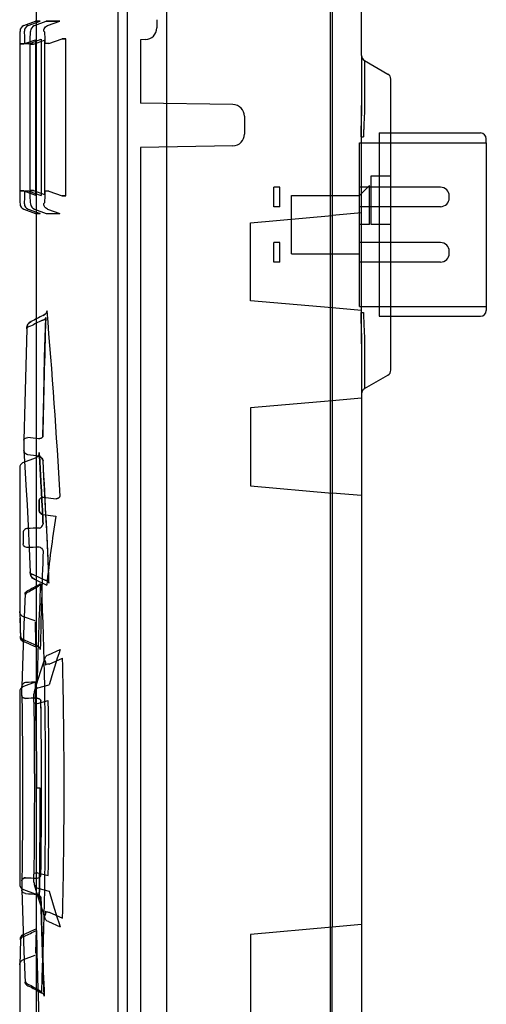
# Paper-space layout 'SUBMITTAL_E3H_2_1' of a CAD drawing. Header units: millimetres. Extents: x 0 to 841, y 0 to 594.
# Tile 23 of 45: x 302.05 to 306.23, y 481.89 to 490.73. Entities that reach past the tile are written whole.
import ezdxf

# ---------------------------------------------------------------- set-up
doc = ezdxf.new("R2010")
doc.units = ezdxf.units.MM
doc.header["$LTSCALE"] = 46.255
doc.layers.get('0').update_dxf_attribs({"linetype": 'CONTINUOUS'})
doc.layers.add('ROUNDS', color=7, linetype='CONTINUOUS')

psp = doc.layouts.new('SUBMITTAL_E3H_2_1')

# ---------------------------------------------------------------- linework, layer by layer
at = {"color": 3, "linetype": 'CONTINUOUS'}
psp.add_line((303.0147, 290.3426), (303.0147, 510.7113), dxfattribs=at)
at = {"color": 7, "linetype": 'CONTINUOUS'}
for p, q in [((302.9272, 507.4738), (302.9272, 403.7863)), ((303.3647, 499.7563), (303.3647, 479.3738)), ((304.8522, 497.361), (304.8522, 482.5831)), ((303.2763, 490.7281), (303.2763, 490.6545)), ((302.0831, 490.6752), (302.1886, 490.7137)), ((302.1219, 490.6751), (302.2296, 490.7137)), ((302.1783, 490.6751), (302.2821, 490.7137)), ((302.2296, 490.7137), (302.1886, 490.7137)), ((302.1886, 490.7137), (302.2296, 490.7137)), ((302.4059, 490.7137), (302.2821, 490.7137)), ((302.2821, 490.7137), (302.4059, 490.7137)), ((302.2955, 490.6749), (302.4059, 490.7137)), ((302.082, 490.5103), (302.1869, 490.5487)), ((302.1268, 490.5125), (302.2391, 490.5527)), ((302.1869, 490.5487), (302.1869, 489.1539)), ((302.2391, 490.5527), (302.2391, 489.1499)), ((302.3065, 490.5144), (302.4267, 490.5567)), ((302.461, 490.5567), (302.4267, 490.5567)), ((302.4267, 490.5567), (302.461, 490.5567)), ((302.461, 489.1459), (302.461, 490.5567)), ((303.1749, 490.5496), (303.1302, 490.548)), ((303.1302, 490.548), (303.1302, 489.9804)), ((302.082, 490.5103), (302.0474, 490.5103)), ((302.0474, 490.5103), (302.082, 490.5103)), ((302.1268, 490.5125), (302.0923, 490.5125)), ((302.1711, 490.508), (302.1366, 490.508)), ((302.1366, 490.508), (302.1711, 490.508)), ((302.1711, 490.508), (302.2691, 490.5445)), ((302.2691, 490.5445), (302.2691, 489.1581)), ((302.3065, 490.5144), (302.2722, 490.5144)), ((305.1147, 490.4066), (305.1147, 489.9581)), ((305.1409, 490.3612), (305.1409, 489.9406)), ((303.9606, 489.966), (303.1302, 489.9804)), ((304.0638, 489.861), (304.0638, 489.7017)), ((305.1082, 489.6763), (305.1325, 489.6763)), ((305.2722, 489.7113), (305.2722, 488.0663)), ((303.9606, 489.5967), (303.1302, 489.5822)), ((303.1302, 489.5822), (303.1302, 480.3554)), ((306.2347, 489.6238), (306.2347, 488.1538)), ((305.2022, 488.8888), (305.2022, 489.3263)), ((305.3772, 488.8888), (305.3772, 489.3263)), ((304.3272, 489.0498), (304.3272, 489.2248)), ((304.3797, 489.0498), (304.3797, 489.2248)), ((305.0972, 489.0498), (305.0972, 489.2248)), ((305.1847, 488.8888), (305.1847, 489.2388)), ((302.082, 489.1923), (302.0474, 489.1923)), ((302.0474, 489.1923), (302.082, 489.1923)), ((302.082, 489.1923), (302.1869, 489.1539)), ((302.1268, 489.1902), (302.0923, 489.1902)), ((302.1268, 489.1902), (302.2391, 489.1499)), ((302.1711, 489.1946), (302.1366, 489.1946)), ((302.1366, 489.1946), (302.1711, 489.1946)), ((302.1711, 489.1946), (302.2691, 489.1581)), ((302.3065, 489.1882), (302.2722, 489.1882)), ((302.3065, 489.1882), (302.4267, 489.1459)), ((302.4267, 489.1459), (302.461, 489.146)), ((302.461, 489.1459), (302.4267, 489.1459)), ((304.4847, 488.6263), (304.4847, 489.1513)), ((305.9022, 489.1286), (305.9022, 489.1461)), ((302.0831, 489.0274), (302.1886, 488.9889)), ((302.1219, 489.0275), (302.2296, 488.9889)), ((302.1783, 489.0275), (302.2821, 488.9889)), ((302.1886, 488.9889), (302.2296, 488.9889)), ((302.2296, 488.9889), (302.1886, 488.9889)), ((302.2821, 488.9889), (302.4059, 488.9889)), ((302.2955, 489.0277), (302.4059, 488.9889)), ((304.1172, 488.9063), (304.8522, 488.9706)), ((304.1172, 488.2063), (304.1172, 488.9063)), ((305.0972, 488.5528), (305.0972, 488.8888)), ((305.1847, 488.8888), (305.0972, 488.8888)), ((305.3772, 488.8888), (305.2022, 488.8888)), ((304.3272, 488.5528), (304.3272, 488.7278)), ((304.3797, 488.5528), (304.3797, 488.7278)), ((305.9022, 488.6316), (305.9022, 488.6491)), ((304.8522, 488.142), (304.1172, 488.2063)), ((305.1082, 488.1013), (305.1325, 488.1013)), ((305.1147, 487.8195), (305.1147, 487.371)), ((305.1409, 487.837), (305.1409, 487.4165)), ((304.8522, 487.3081), (304.1172, 487.2438)), ((304.1172, 487.2438), (304.1172, 486.5438)), ((304.1172, 486.5438), (304.8522, 486.4795)), ((302.2554, 486.4432), (302.3739, 486.4278)), ((302.2534, 486.286), (302.3689, 486.2719)), ((302.1738, 485.7453), (302.2741, 485.6967)), ((302.1794, 485.7072), (302.2879, 485.6536)), ((302.0527, 485.1849), (302.0531, 485.1764)), ((302.0531, 485.1764), (302.0534, 485.1753)), ((302.0534, 485.1753), (302.0538, 485.1813)), ((302.0538, 485.1813), (302.0541, 485.1942)), ((302.0541, 485.1942), (302.0539, 485.1806)), ((302.3034, 485.0289), (302.4103, 485.0756)), ((302.3112, 484.9453), (302.4302, 484.9982)), ((302.2096, 484.7302), (302.3108, 484.7574)), ((302.2062, 484.5921), (302.3026, 484.6169)), ((302.2309, 483.8313), (302.1963, 483.8313)), ((302.2062, 483.0706), (302.3026, 483.0457)), ((302.2096, 482.9324), (302.3108, 482.9052)), ((302.3112, 482.7173), (302.4302, 482.6644)), ((302.3034, 482.6337), (302.4103, 482.587)), ((302.1924, 482.5673), (302.1866, 482.3488)), ((304.8522, 482.5831), (304.1172, 482.5188)), ((304.1172, 482.5188), (304.1172, 481.8188)), ((302.0527, 482.4777), (302.0531, 482.4862)), ((302.0531, 482.4862), (302.0534, 482.4874)), ((302.0534, 482.4874), (302.0538, 482.4813)), ((302.0538, 482.4813), (302.0541, 482.4684)), ((302.0541, 482.4684), (302.0539, 482.482))]:
    psp.add_line(p, q, dxfattribs=at)
at = {"color": 6, "linetype": 'CONTINUOUS'}
for p, q in [((302.1944, 500.4645), (302.1944, 477.6107)), ((305.1147, 490.4066), (305.1147, 497.408)), ((302.0474, 490.5103), (302.0474, 489.1923)), ((302.1366, 490.508), (302.1366, 489.1946)), ((305.1409, 490.3612), (305.3509, 490.2399)), ((305.3772, 489.3263), (305.3772, 490.1944)), ((305.1147, 487.8195), (305.1147, 489.9581)), ((305.2722, 489.7113), (306.1822, 489.7113)), ((305.0972, 489.2248), (305.0972, 489.6238)), ((305.0972, 489.6238), (306.2347, 489.6238)), ((306.2347, 489.6238), (306.2347, 489.6588)), ((305.2022, 489.3263), (305.3772, 489.3263)), ((304.3797, 489.2248), (304.3272, 489.2248)), ((305.0972, 489.1513), (305.1847, 489.2388)), ((305.8234, 489.2248), (305.0972, 489.2248)), ((304.4847, 489.1513), (305.0972, 489.1513)), ((304.3797, 489.0498), (304.3272, 489.0498)), ((305.0972, 488.8888), (305.0972, 489.0498)), ((305.8234, 489.0498), (305.0972, 489.0498)), ((305.1147, 488.9936), (304.8522, 488.9706)), ((305.3772, 487.5832), (305.3772, 488.8888)), ((304.3797, 488.7278), (304.3272, 488.7278)), ((305.8234, 488.7278), (305.0972, 488.7278)), ((304.4847, 488.6263), (305.0972, 488.6263)), ((304.3797, 488.5528), (304.3272, 488.5528)), ((305.0972, 488.1538), (305.0972, 488.5528)), ((305.8234, 488.5528), (305.0972, 488.5528)), ((305.1147, 488.119), (304.8522, 488.142)), ((305.0972, 488.1538), (306.2347, 488.1538)), ((306.2347, 488.1538), (306.2347, 488.1188)), ((302.2697, 487.6988), (302.2793, 488.053)), ((305.2722, 488.0663), (306.1822, 488.0663)), ((302.1091, 487.9543), (302.0997, 487.6212)), ((302.261, 487.3444), (302.2697, 487.6988)), ((302.0997, 487.6212), (302.091, 487.288)), ((305.1409, 487.4165), (305.3509, 487.5377)), ((305.1147, 487.371), (305.1147, 481.7315)), ((302.091, 487.288), (302.0831, 486.9547)), ((302.2531, 486.9899), (302.261, 487.3444)), ((305.1147, 487.3311), (304.8522, 487.3081)), ((302.0841, 486.8612), (302.093, 486.7137)), ((302.2207, 486.8431), (302.2197, 486.8329)), ((302.0719, 486.7513), (302.0647, 486.7463)), ((302.0802, 486.7552), (302.0719, 486.7513)), ((302.1861, 486.7937), (302.0802, 486.7552)), ((302.1961, 486.7986), (302.1861, 486.7937)), ((302.2047, 486.8053), (302.1961, 486.7986)), ((302.2116, 486.8136), (302.2047, 486.8053)), ((302.2167, 486.823), (302.2116, 486.8136)), ((302.2197, 486.8329), (302.2167, 486.823)), ((302.2636, 486.6236), (302.255, 486.7703)), ((302.0461, 486.7125), (302.0457, 486.7058)), ((302.0457, 486.7058), (302.0457, 485.4193)), ((302.0475, 486.7196), (302.0461, 486.7125)), ((302.05, 486.7268), (302.0475, 486.7196)), ((302.0537, 486.7337), (302.05, 486.7268)), ((302.0586, 486.7403), (302.0537, 486.7337)), ((302.0647, 486.7463), (302.0586, 486.7403)), ((302.093, 486.7137), (302.1022, 486.5513)), ((302.2726, 486.4615), (302.2636, 486.6239)), ((302.2726, 486.4611), (302.2636, 486.6236)), ((302.1022, 486.5513), (302.1117, 486.3748)), ((302.2818, 486.2841), (302.2726, 486.4615)), ((302.2818, 486.2836), (302.2726, 486.4611)), ((305.1147, 486.4565), (304.8522, 486.4795)), ((302.1117, 486.3748), (302.1212, 486.1851)), ((302.291, 486.0926), (302.2818, 486.2841)), ((302.291, 486.0922), (302.2818, 486.2836)), ((302.1212, 486.1851), (302.1304, 485.9832)), ((302.3, 485.8882), (302.291, 486.0926)), ((302.3, 485.888), (302.291, 486.0922)), ((302.1304, 485.9832), (302.1393, 485.7701)), ((302.3086, 485.6718), (302.3, 485.8882)), ((302.3086, 485.672), (302.3, 485.888)), ((302.0946, 485.5745), (302.0831, 485.2979)), ((302.0457, 485.4176), (302.049, 485.3118)), ((302.0476, 485.4053), (302.0457, 485.4176)), ((302.0523, 485.3937), (302.0476, 485.4053)), ((302.0476, 485.3576), (302.0527, 485.1835)), ((302.0596, 485.3836), (302.0523, 485.3937)), ((302.0691, 485.3756), (302.0596, 485.3836)), ((302.0802, 485.3699), (302.0691, 485.3756)), ((302.1861, 485.3314), (302.0802, 485.3699)), ((302.0507, 485.2535), (302.0527, 485.1834)), ((302.0831, 485.2979), (302.0731, 485.0213)), ((302.0731, 485.0213), (302.0646, 484.7446)), ((302.2719, 484.9985), (302.2374, 484.8977)), ((302.2374, 484.8977), (302.2057, 484.7969)), ((302.0506, 484.7154), (302.0483, 484.7096)), ((302.0536, 484.721), (302.0506, 484.7154)), ((302.0574, 484.7263), (302.0536, 484.721)), ((302.062, 484.7313), (302.0574, 484.7263)), ((302.0674, 484.7358), (302.062, 484.7313)), ((302.0735, 484.7396), (302.0674, 484.7358)), ((302.0802, 484.7426), (302.0735, 484.7396)), ((302.1861, 484.7811), (302.0802, 484.7426)), ((302.2057, 484.7969), (302.1769, 484.696)), ((302.0459, 484.6982), (302.0457, 484.6933)), ((302.0457, 484.6933), (302.0457, 482.9694)), ((302.0468, 484.7038), (302.0459, 484.6982)), ((302.0483, 484.7096), (302.0468, 484.7038)), ((302.0643, 484.6612), (302.0665, 484.5216)), ((302.0643, 484.6608), (302.0665, 484.5221)), ((302.1716, 484.6022), (302.175, 484.3475)), ((302.2378, 484.4829), (302.2359, 484.6132)), ((302.0665, 484.5221), (302.0683, 484.3753)), ((302.2395, 484.3458), (302.2378, 484.483)), ((302.2395, 484.3455), (302.2378, 484.4829)), ((302.0683, 484.3762), (302.0698, 484.2246)), ((302.0683, 484.3753), (302.0698, 484.2237)), ((302.175, 484.3475), (302.177, 484.0901)), ((302.2408, 484.2032), (302.2395, 484.3458)), ((302.2408, 484.2029), (302.2395, 484.3455)), ((302.0698, 484.2246), (302.0708, 484.0691)), ((302.0698, 484.2237), (302.0708, 484.0682)), ((302.2416, 484.0567), (302.2408, 484.2032)), ((302.2416, 484.0562), (302.2408, 484.2029)), ((302.0708, 484.0691), (302.0713, 483.9111)), ((302.0708, 484.0682), (302.0713, 483.9103)), ((302.177, 484.0901), (302.1777, 483.8313)), ((302.2421, 483.9077), (302.2416, 484.0567)), ((302.2421, 483.9072), (302.2416, 484.0562)), ((302.0713, 483.9111), (302.0713, 483.7523)), ((302.0713, 483.9103), (302.0713, 483.7516)), ((302.2421, 483.758), (302.2421, 483.9077)), ((302.2421, 483.7573), (302.2421, 483.9072)), ((302.0713, 483.7523), (302.0708, 483.5936)), ((302.1777, 483.8313), (302.177, 483.5725)), ((302.2307, 483.7169), (302.2309, 483.8313)), ((302.2307, 483.7169), (302.2309, 483.8313)), ((302.2417, 483.609), (302.2421, 483.758)), ((302.2417, 483.6081), (302.2421, 483.7573)), ((302.2303, 483.6051), (302.2307, 483.7169)), ((302.2304, 483.6055), (302.2307, 483.7169)), ((302.0708, 483.5944), (302.0698, 483.4389)), ((302.0708, 483.5936), (302.0698, 483.438)), ((302.177, 483.5725), (302.175, 483.3151)), ((302.2297, 483.498), (302.2304, 483.6055)), ((302.2297, 483.497), (302.2303, 483.6051)), ((302.2408, 483.4623), (302.2417, 483.609)), ((302.2408, 483.4612), (302.2417, 483.6081)), ((302.2289, 483.3936), (302.2297, 483.498)), ((302.0698, 483.4389), (302.0683, 483.2873)), ((302.0698, 483.438), (302.0683, 483.2865)), ((302.2279, 483.2958), (302.2289, 483.3936)), ((302.228, 483.2981), (302.2289, 483.3952)), ((302.2395, 483.3191), (302.2408, 483.4623)), ((302.2395, 483.3181), (302.2408, 483.4612)), ((302.175, 483.3151), (302.1716, 483.0603)), ((302.2378, 483.1803), (302.2395, 483.3181)), ((302.2379, 483.1809), (302.2395, 483.3191)), ((302.0683, 483.2873), (302.0665, 483.141)), ((302.0683, 483.2865), (302.0665, 483.1406)), ((302.2269, 483.2048), (302.228, 483.2981)), ((302.0665, 483.141), (302.0643, 483.0014)), ((302.0665, 483.1406), (302.0643, 483.0019)), ((302.2257, 483.1216), (302.2269, 483.2074)), ((302.2359, 483.0493), (302.2379, 483.1809)), ((302.2359, 483.0493), (302.2378, 483.1803)), ((302.2226, 482.9291), (302.2246, 483.0492)), ((302.2235, 482.9828), (302.2258, 483.1241)), ((302.0457, 482.9694), (302.0457, 482.9671)), ((302.0457, 482.9671), (302.0459, 482.9646)), ((302.0459, 482.9646), (302.0462, 482.962)), ((302.0462, 482.962), (302.0466, 482.9593)), ((302.0466, 482.9593), (302.0473, 482.9566)), ((302.0473, 482.9566), (302.0481, 482.9537)), ((302.0481, 482.9537), (302.0491, 482.9508)), ((302.0491, 482.9508), (302.0503, 482.9479)), ((302.0503, 482.9479), (302.0517, 482.9449)), ((302.1769, 482.9666), (302.2057, 482.8658)), ((302.0517, 482.9449), (302.0534, 482.9419)), ((302.0534, 482.9419), (302.0554, 482.939)), ((302.0554, 482.939), (302.0576, 482.9361)), ((302.0576, 482.9361), (302.06, 482.9333)), ((302.06, 482.9333), (302.0628, 482.9306)), ((302.0628, 482.9306), (302.0657, 482.9281)), ((302.0646, 482.918), (302.0731, 482.6413)), ((302.0657, 482.9281), (302.069, 482.9257)), ((302.069, 482.9257), (302.0725, 482.9236)), ((302.0725, 482.9236), (302.0762, 482.9217)), ((302.0762, 482.9217), (302.0802, 482.92)), ((302.0802, 482.92), (302.1861, 482.8815)), ((302.1861, 482.8815), (302.1957, 482.8768)), ((302.1957, 482.8768), (302.2042, 482.8703)), ((302.2042, 482.8703), (302.2112, 482.8622)), ((302.2057, 482.8658), (302.2374, 482.7649)), ((302.2112, 482.8622), (302.2164, 482.8529)), ((302.2207, 482.8312), (302.2226, 482.93)), ((302.2164, 482.8529), (302.2196, 482.8427)), ((302.2196, 482.8427), (302.2207, 482.8321)), ((302.2448, 482.5518), (302.2365, 482.8451)), ((302.2374, 482.7649), (302.2719, 482.6641)), ((302.0731, 482.6413), (302.0831, 482.3647)), ((305.1147, 482.6061), (304.8522, 482.5831)), ((302.2549, 482.2586), (302.2448, 482.5518)), ((304.8522, 481.7545), (304.8522, 482.5831)), ((302.0527, 482.4792), (302.049, 482.3509)), ((302.0527, 482.4792), (302.049, 482.351)), ((302.049, 482.351), (302.0457, 482.245)), ((302.0802, 482.2927), (302.1861, 482.3312)), ((302.0831, 482.3647), (302.0946, 482.0881)), ((302.0457, 482.245), (302.0476, 482.2574)), ((302.0457, 482.2434), (302.0457, 480.9568)), ((302.0476, 482.2574), (302.0523, 482.2689)), ((302.0523, 482.2689), (302.0596, 482.279)), ((302.0596, 482.279), (302.0691, 482.2871)), ((302.0691, 482.2871), (302.0802, 482.2927)), ((302.2668, 481.9655), (302.2549, 482.2586))]:
    psp.add_line(p, q, dxfattribs=at)
at = {"color": 7, "linetype": 'CONTINUOUS'}
for centre, radius, start, end in [((302.101, 490.6259), 0.0525, 110.00301, 180.0013), ((302.1399, 490.6258), 0.0525, 110.04382, 180.01885), ((302.1963, 490.6258), 0.0525, 110.11441, 180.03294), ((303.1713, 490.6545), 0.105, 272, 360), ((305.1672, 490.4066), 0.0525, 180, 240), ((303.9588, 489.861), 0.105, 0, 89), ((303.9588, 489.7017), 0.105, 271, 360), ((302.101, 489.0768), 0.0525, 179.9987, 249.99699), ((302.1399, 489.0768), 0.0525, 179.98116, 249.95618), ((302.1963, 489.0768), 0.0525, 179.96704, 249.88561), ((325.9943, 441.8738), 51.9419, 117.1942, 117.32834), ((325.9785, 441.9046), 51.9072, 117.19419, 117.32842), ((252.8796, 483.7925), 49.6001, 3.07461, 5.00041), ((326.9143, 439.5929), 54.3571, 116.99047, 117.11021), ((326.8972, 439.6265), 54.3194, 116.99047, 117.11029), ((449.0718, 483.91), 146.8511, 178.382742, 178.797802), ((305.1672, 487.371), 0.0525, 120, 180), ((297.9816, 452.9535), 34.2754, 82.89931, 83.06918), ((297.9838, 452.9712), 34.2576, 82.89926, 83.06923), ((297.7916, 452.8481), 34.2488, 82.56983, 82.74199), ((297.7947, 452.8724), 34.2243, 82.56975, 82.74204), ((253.1374, 483.8239), 49.2058, 2.14986, 3.42927), ((253.0235, 483.8181), 49.3199, 2.15187, 3.42798), ((318.8587, 483.7978), 16.6744, 171.46707, 173.61006), ((318.8408, 483.8004), 16.6563, 171.46654, 173.61186), ((302.7725, 461.4245), 24.7463, 91.27631, 91.53209), ((302.7724, 461.4283), 24.7425, 91.27629, 91.53211), ((303.0025, 462.0658), 23.9412, 91.8685, 92.13383), ((303.0024, 462.0698), 23.9372, 91.86848, 92.13386), ((351.2739, 484.0887), 49.0532, 177.8141, 178.84772), ((318.7235, 455.5619), 34.3235, 118.71566, 118.91218), ((318.7221, 455.5645), 34.3206, 118.71566, 118.9122), ((317.4093, 458.5935), 31.0241, 119.26435, 119.49728), ((317.4061, 458.5991), 31.0175, 119.26434, 119.49729), ((350.9098, 483.5468), 48.7236, 177.50939, 178.54538), ((350.897, 483.5472), 48.7108, 177.5092, 178.54547), ((254.9004, 483.8313), 47.3784, 357.79034, 2.20963), ((287.1707, 452.7525), 35.6757, 65.09186, 65.28188), ((287.1711, 452.7534), 35.6748, 65.09186, 65.28188), ((284.2682, 445.525), 43.4406, 65.63096, 65.78309), ((284.2702, 445.5294), 43.4357, 65.63093, 65.78309), ((306.1885, 483.7199), 4.0141, 160.2608, 165.02056), ((254.6234, 483.8315), 47.821, 358.60156, 1.3981), ((303.5272, 458.7626), 26.0548, 92.91555, 93.14198), ((303.527, 458.7661), 26.0513, 92.91552, 93.14198), ((302.9756, 461.2953), 23.3567, 91.89963, 92.15124), ((302.9756, 461.2955), 23.3565, 91.89966, 92.15133), ((253.1978, 483.8313), 49.0443, 359.08734, 0.91251), ((251.9466, 483.8313), 50.362, 359.10614, 0.89378), ((302.9754, 506.3617), 23.3512, 267.84875, 268.10045), ((302.9751, 506.3519), 23.3413, 267.84862, 268.10054), ((303.5273, 508.9022), 26.057, 266.85803, 267.08446), ((303.527, 508.8966), 26.0514, 266.85802, 267.08448), ((306.1884, 483.9427), 4.014, 194.97928, 199.73926), ((351.265, 484.0886), 49.0443, 181.45435, 182.48374), ((351.2649, 484.0886), 49.0442, 181.45435, 182.48374), ((284.2566, 522.1634), 43.4689, 294.21693, 294.36902), ((284.2713, 522.1308), 43.4331, 294.21691, 294.36907), ((287.1702, 514.9112), 35.677, 294.71812, 294.90814), ((287.1707, 514.9101), 35.6757, 294.71812, 294.90814), ((350.6568, 483.5263), 48.4705, 181.1509, 182.19676), ((350.6535, 483.5263), 48.4672, 181.15091, 182.19685), ((317.4098, 509.07), 31.025, 240.50273, 240.73564), ((317.4031, 509.0582), 31.0114, 240.5027, 240.73567), ((318.7248, 512.1032), 34.3264, 241.08783, 241.28434), ((318.722, 512.098), 34.3205, 241.0878, 241.28434)]:
    psp.add_arc(centre, radius, start, end, dxfattribs=at)
at = {"color": 6, "linetype": 'CONTINUOUS'}
for centre, radius, start, end in [((305.3247, 490.1944), 0.0525, 0, 60), ((306.1822, 489.6588), 0.0525, 0, 90), ((305.8234, 489.1461), 0.0788, 0, 90), ((305.8234, 489.1286), 0.0788, 270, 360), ((305.8234, 488.6491), 0.0788, 0, 90), ((305.8234, 488.6316), 0.0788, 270, 360), ((306.1822, 488.1188), 0.0525, 270, 360), ((305.3247, 487.5832), 0.0525, 300, 360)]:
    psp.add_arc(centre, radius, start, end, dxfattribs=at)
at = {"color": 7, "linetype": 'CONTINUOUS'}
for points, knots in [([(302.2612, 490.6256), (302.2612, 490.6327), (302.2641, 490.647), (302.2765, 490.6648), (302.2889, 490.6725), (302.2955, 490.6749)], [0, 0, 0, 0, 0.333806, 0.667192, 1, 1, 1, 1]), ([(302.0486, 490.6259), (302.0482, 490.6187), (302.0477, 490.6032), (302.0476, 490.577), (302.0475, 490.5457), (302.0474, 490.5227), (302.0474, 490.5103)], [0, 0, 0, 0, 0.187059, 0.402612, 0.679737, 1, 1, 1, 1]), ([(302.0923, 490.5125), (302.0923, 490.5246), (302.0922, 490.5471), (302.0914, 490.5778), (302.0908, 490.6036), (302.0889, 490.6188), (302.0874, 490.6258)], [0, 0, 0, 0, 0.319407, 0.59536, 0.810572, 1, 1, 1, 1]), ([(302.1438, 490.6258), (302.1416, 490.6185), (302.1389, 490.6029), (302.1379, 490.576), (302.1368, 490.5441), (302.1367, 490.5206), (302.1367, 490.508)], [0, 0, 0, 0, 0.188916, 0.404277, 0.681142, 1, 1, 1, 1]), ([(302.2612, 490.6256), (302.2686, 490.6256), (302.2667, 490.6007), (302.2711, 490.5796), (302.2717, 490.5479), (302.2722, 490.5263), (302.2722, 490.5144)], [0, 0, 0, 0, 0.196393, 0.410487, 0.683484, 1, 1, 1, 1]), ([(305.1147, 489.9581), (305.1147, 489.9411), (305.1142, 489.9071), (305.1126, 489.8568), (305.1108, 489.8081), (305.1093, 489.7618), (305.1084, 489.7182), (305.1082, 489.69), (305.1082, 489.6763)], [0, 0, 0, 0, 0.181073, 0.362009, 0.535889, 0.699686, 0.854058, 1, 1, 1, 1]), ([(305.1409, 489.9406), (305.1409, 489.9246), (305.1403, 489.8927), (305.1382, 489.8455), (305.1359, 489.7999), (305.134, 489.7566), (305.1328, 489.7157), (305.1325, 489.6892), (305.1325, 489.6763)], [0, 0, 0, 0, 0.181002, 0.3619, 0.535786, 0.699606, 0.854, 1, 1, 1, 1]), ([(302.0474, 489.1923), (302.0474, 489.18), (302.0475, 489.157), (302.0476, 489.1256), (302.0477, 489.0995), (302.0482, 489.084), (302.0486, 489.0768)], [0, 0, 0, 0, 0.320173, 0.59735, 0.812906, 1, 1, 1, 1]), ([(302.0874, 489.0768), (302.0889, 489.0839), (302.0908, 489.0991), (302.0914, 489.1248), (302.0922, 489.1555), (302.0923, 489.1781), (302.0923, 489.1902)], [0, 0, 0, 0, 0.189396, 0.404555, 0.680447, 1, 1, 1, 1]), ([(302.1367, 489.1946), (302.1367, 489.182), (302.1368, 489.1586), (302.1379, 489.1266), (302.1389, 489.0998), (302.1416, 489.0841), (302.1438, 489.0769)], [0, 0, 0, 0, 0.318826, 0.595732, 0.811054, 1, 1, 1, 1]), ([(302.2722, 489.1882), (302.2722, 489.1763), (302.2717, 489.1547), (302.2711, 489.123), (302.2667, 489.102), (302.2686, 489.077), (302.2612, 489.077)], [0, 0, 0, 0, 0.316315, 0.589382, 0.803583, 1, 1, 1, 1]), ([(302.2955, 489.0277), (302.2889, 489.0301), (302.2765, 489.0378), (302.2641, 489.0556), (302.2612, 489.0699), (302.2612, 489.077)], [0, 0, 0, 0, 0.332808, 0.666194, 1, 1, 1, 1]), ([(302.2565, 488.0741), (302.2628, 488.0763), (302.2746, 488.0826), (302.2873, 488.0974), (302.2907, 488.1098), (302.2909, 488.1158)], [0, 0, 0, 0, 0.352725, 0.68553, 1, 1, 1, 1]), ([(302.2909, 488.1158), (302.2907, 488.1098), (302.2873, 488.0974), (302.2746, 488.0826), (302.2628, 488.0763), (302.2565, 488.0741)], [0, 0, 0, 0, 0.314526, 0.647292, 1, 1, 1, 1]), ([(305.1082, 488.1013), (305.1082, 488.0876), (305.1084, 488.0594), (305.1093, 488.0158), (305.1108, 487.9696), (305.1126, 487.9209), (305.1142, 487.8706), (305.1147, 487.8365), (305.1147, 487.8195)], [0, 0, 0, 0, 0.14581, 0.300125, 0.463908, 0.637809, 0.81879, 1, 1, 1, 1]), ([(305.1325, 488.1013), (305.1325, 488.0885), (305.1328, 488.062), (305.134, 488.0211), (305.1359, 487.9778), (305.1382, 487.9321), (305.1403, 487.8849), (305.1409, 487.853), (305.1409, 487.837)], [0, 0, 0, 0, 0.145859, 0.300194, 0.464003, 0.637915, 0.81886, 1, 1, 1, 1]), ([(302.1484, 488.0184), (302.142, 488.0163), (302.1302, 488.0102), (302.1175, 487.9955), (302.1141, 487.9832), (302.1139, 487.9773)], [0, 0, 0, 0, 0.353408, 0.686243, 1, 1, 1, 1]), ([(302.1139, 487.9773), (302.1141, 487.9831), (302.1176, 487.9953), (302.1302, 488.01), (302.142, 488.0163), (302.1484, 488.0184)], [0, 0, 0, 0, 0.310605, 0.644932, 1, 1, 1, 1]), ([(302.2792, 488.0545), (302.2795, 488.0507), (302.2757, 488.0417), (302.2623, 488.0336), (302.2511, 488.0305), (302.2447, 488.0295)], [0, 0, 0, 0, 0.247892, 0.577126, 1, 1, 1, 1]), ([(302.2447, 488.0295), (302.2511, 488.0305), (302.2623, 488.0336), (302.2757, 488.0417), (302.2795, 488.0507), (302.2792, 488.0545)], [0, 0, 0, 0, 0.422872, 0.7521, 1, 1, 1, 1]), ([(302.1091, 487.9528), (302.1093, 487.9586), (302.1058, 487.9624), (302.1137, 487.9797), (302.1139, 487.977)], [0, 0, 0, 0, 0.683788, 1, 1, 1, 1]), ([(302.1436, 487.9778), (302.1372, 487.9768), (302.1261, 487.9737), (302.1126, 487.9656), (302.1088, 487.9565), (302.1091, 487.9528)], [0, 0, 0, 0, 0.423102, 0.752241, 1, 1, 1, 1]), ([(302.0832, 486.9535), (302.083, 486.9471), (302.0828, 486.934), (302.0828, 486.9145), (302.0829, 486.8957), (302.0833, 486.879), (302.0837, 486.8688), (302.084, 486.8643)], [0, 0, 0, 0, 0.216197, 0.440593, 0.656269, 0.847388, 1, 1, 1, 1]), ([(302.0832, 486.9535), (302.0829, 486.9573), (302.0868, 486.9663), (302.1002, 486.9744), (302.1113, 486.9774), (302.1177, 486.9785)], [0, 0, 0, 0, 0.248001, 0.577765, 1, 1, 1, 1]), ([(302.2185, 486.9661), (302.2249, 486.9671), (302.236, 486.9702), (302.2494, 486.9783), (302.2533, 486.9873), (302.2531, 486.991)], [0, 0, 0, 0, 0.421938, 0.751826, 1, 1, 1, 1]), ([(302.2531, 486.991), (302.2533, 486.9873), (302.2494, 486.9783), (302.236, 486.9702), (302.2249, 486.9671), (302.2185, 486.9661)], [0, 0, 0, 0, 0.248157, 0.578052, 1, 1, 1, 1]), ([(302.1185, 486.8224), (302.1119, 486.8244), (302.0997, 486.8304), (302.0868, 486.8456), (302.0839, 486.8583), (302.084, 486.8644)], [0, 0, 0, 0, 0.354266, 0.685068, 1, 1, 1, 1]), ([(302.2558, 486.2032), (302.253, 486.262), (302.2472, 486.3777), (302.2386, 486.5377), (302.2298, 486.6906), (302.2256, 486.7632), (302.2193, 486.8649), (302.2256, 486.7634), (302.2298, 486.691), (302.2385, 486.5385), (302.2471, 486.3784), (302.253, 486.2623), (302.2558, 486.2032)], [0, 0, 0, 0, 0.137736, 0.269027, 0.384432, 0.46842, 0.499999, 0.531503, 0.615341, 0.730131, 0.861543, 1, 1, 1, 1]), ([(302.2551, 486.7672), (302.2552, 486.7733), (302.2523, 486.7861), (302.2394, 486.8013), (302.2272, 486.8074), (302.2206, 486.8093)], [0, 0, 0, 0, 0.315561, 0.646408, 1, 1, 1, 1]), ([(302.2206, 486.8093), (302.2272, 486.8074), (302.2394, 486.8013), (302.2523, 486.7861), (302.2552, 486.7733), (302.2551, 486.7673)], [0, 0, 0, 0, 0.354182, 0.685668, 1, 1, 1, 1]), ([(302.2191, 486.3281), (302.2197, 486.3326), (302.2207, 486.3428), (302.2216, 486.3594), (302.2219, 486.3783), (302.2218, 486.398), (302.2213, 486.4112), (302.221, 486.4178)], [0, 0, 0, 0, 0.151259, 0.341905, 0.557137, 0.781777, 1, 1, 1, 1]), ([(302.221, 486.4178), (302.2213, 486.4112), (302.2218, 486.398), (302.2219, 486.3783), (302.2216, 486.3594), (302.2207, 486.3428), (302.2197, 486.3326), (302.2191, 486.3281)], [0, 0, 0, 0, 0.218064, 0.442893, 0.658145, 0.848666, 1, 1, 1, 1]), ([(302.221, 486.4174), (302.2215, 486.4214), (302.2261, 486.4298), (302.2389, 486.4382), (302.2494, 486.4418), (302.2553, 486.4432)], [0, 0, 0, 0, 0.264842, 0.596785, 1, 1, 1, 1]), ([(302.2553, 486.4432), (302.2495, 486.4418), (302.2389, 486.4381), (302.2263, 486.4296), (302.2215, 486.4212), (302.221, 486.4174)], [0, 0, 0, 0, 0.404124, 0.73858, 1, 1, 1, 1]), ([(302.4083, 486.4529), (302.4078, 486.4491), (302.403, 486.441), (302.3904, 486.4328), (302.3798, 486.4292), (302.374, 486.4278)], [0, 0, 0, 0, 0.258661, 0.593091, 1, 1, 1, 1]), ([(302.374, 486.4278), (302.3798, 486.4292), (302.3904, 486.4327), (302.4029, 486.441), (302.4078, 486.4491), (302.4083, 486.4528)], [0, 0, 0, 0, 0.407248, 0.741847, 1, 1, 1, 1]), ([(302.2534, 486.286), (302.2471, 486.2883), (302.2354, 486.2948), (302.2229, 486.3097), (302.2193, 486.3221), (302.2191, 486.3281)], [0, 0, 0, 0, 0.350615, 0.683975, 1, 1, 1, 1]), ([(302.2191, 486.3281), (302.2193, 486.3221), (302.2229, 486.3097), (302.2354, 486.2948), (302.2471, 486.2883), (302.2534, 486.286)], [0, 0, 0, 0, 0.316026, 0.649383, 1, 1, 1, 1]), ([(302.1109, 486.162), (302.1045, 486.16), (302.0928, 486.1543), (302.08, 486.1404), (302.0765, 486.1285), (302.0764, 486.1229)], [0, 0, 0, 0, 0.360898, 0.693014, 1, 1, 1, 1]), ([(302.2213, 486.1647), (302.2276, 486.1666), (302.2393, 486.1723), (302.2521, 486.186), (302.2556, 486.1976), (302.2558, 486.2032)], [0, 0, 0, 0, 0.362489, 0.694506, 1, 1, 1, 1]), ([(302.0763, 486.123), (302.0766, 486.1174), (302.077, 486.1051), (302.0773, 486.0857), (302.0773, 486.0649), (302.0771, 486.0445), (302.0768, 486.0312), (302.0766, 486.0249)], [0, 0, 0, 0, 0.171379, 0.375381, 0.593668, 0.807967, 1, 1, 1, 1]), ([(302.1111, 485.9904), (302.1048, 485.9921), (302.0934, 485.997), (302.0805, 486.0091), (302.0768, 486.0199), (302.0766, 486.0249)], [0, 0, 0, 0, 0.375782, 0.707554, 1, 1, 1, 1]), ([(302.2564, 485.9597), (302.2562, 485.9647), (302.2524, 485.9755), (302.2395, 485.9876), (302.2281, 485.9925), (302.2219, 485.9942)], [0, 0, 0, 0, 0.292516, 0.624364, 1, 1, 1, 1]), ([(302.1394, 485.7724), (302.1396, 485.7671), (302.1362, 485.7629), (302.1446, 485.7466), (302.1449, 485.7494)], [0, 0, 0, 0, 0.655494, 1, 1, 1, 1]), ([(302.1394, 485.7722), (302.139, 485.7682), (302.1425, 485.7586), (302.156, 485.7496), (302.1674, 485.7463), (302.1738, 485.7452)], [0, 0, 0, 0, 0.254867, 0.584209, 1, 1, 1, 1]), ([(302.1738, 485.7452), (302.1674, 485.7463), (302.1561, 485.7496), (302.1425, 485.7585), (302.139, 485.7681), (302.1394, 485.7721)], [0, 0, 0, 0, 0.414934, 0.743093, 1, 1, 1, 1]), ([(302.1449, 485.7494), (302.1452, 485.7434), (302.1486, 485.7309), (302.1612, 485.7158), (302.173, 485.7094), (302.1794, 485.7072)], [0, 0, 0, 0, 0.316191, 0.649203, 1, 1, 1, 1]), ([(302.1794, 485.7072), (302.173, 485.7094), (302.1612, 485.7158), (302.1486, 485.7309), (302.1452, 485.7434), (302.1449, 485.7494)], [0, 0, 0, 0, 0.350797, 0.683809, 1, 1, 1, 1]), ([(302.2741, 485.6967), (302.2805, 485.6956), (302.2919, 485.6924), (302.3054, 485.6835), (302.3089, 485.674), (302.3086, 485.67)], [0, 0, 0, 0, 0.416053, 0.744365, 1, 1, 1, 1]), ([(302.3086, 485.6698), (302.3089, 485.6738), (302.3054, 485.6834), (302.2919, 485.6923), (302.2805, 485.6956), (302.2741, 485.6966)], [0, 0, 0, 0, 0.256437, 0.584871, 1, 1, 1, 1]), ([(302.0946, 485.5721), (302.0944, 485.5773), (302.0975, 485.5886), (302.1108, 485.6012), (302.1226, 485.6059), (302.1291, 485.6074)], [0, 0, 0, 0, 0.293257, 0.622387, 1, 1, 1, 1]), ([(302.0946, 485.5721), (302.0948, 485.5768), (302.0947, 485.5972), (302.0989, 485.5733), (302.0992, 485.5668)], [0, 0, 0, 0, 0.415642, 1, 1, 1, 1]), ([(302.0992, 485.5668), (302.099, 485.572), (302.1007, 485.591), (302.0948, 485.5758), (302.0946, 485.5721)], [0, 0, 0, 0, 0.587886, 1, 1, 1, 1]), ([(302.0992, 485.5669), (302.0994, 485.5712), (302.1036, 485.5806), (302.1165, 485.5906), (302.1275, 485.5947), (302.1337, 485.5961)], [0, 0, 0, 0, 0.272379, 0.60526, 1, 1, 1, 1]), ([(302.1924, 485.0953), (302.1918, 485.121), (302.1906, 485.167), (302.1887, 485.2376), (302.1877, 485.2747), (302.1859, 485.3406), (302.1874, 485.2863), (302.1884, 485.2492), (302.1904, 485.176), (302.1917, 485.1252), (302.1924, 485.0953)], [0, 0, 0, 0, 0.167792, 0.310244, 0.426601, 0.499999, 0.550074, 0.659181, 0.804721, 1, 1, 1, 1]), ([(302.0872, 485.1428), (302.0807, 485.1447), (302.0686, 485.1509), (302.0557, 485.1661), (302.0526, 485.1788), (302.0527, 485.1849)], [0, 0, 0, 0, 0.353092, 0.684439, 1, 1, 1, 1]), ([(302.0527, 485.1849), (302.0526, 485.1788), (302.0557, 485.1661), (302.0686, 485.1509), (302.0807, 485.1447), (302.0872, 485.1428)], [0, 0, 0, 0, 0.315196, 0.646748, 1, 1, 1, 1]), ([(302.0541, 485.1942), (302.0542, 485.1891), (302.0578, 485.1783), (302.0708, 485.1661), (302.0824, 485.1612), (302.0887, 485.1595)], [0, 0, 0, 0, 0.292482, 0.623747, 1, 1, 1, 1]), ([(302.1961, 485.1099), (302.2024, 485.1082), (302.2139, 485.1033), (302.2269, 485.0911), (302.2305, 485.0802), (302.2306, 485.0752)], [0, 0, 0, 0, 0.376141, 0.707451, 1, 1, 1, 1]), ([(302.2306, 485.0752), (302.2305, 485.0802), (302.2269, 485.0911), (302.2139, 485.1033), (302.2024, 485.1082), (302.1961, 485.1099)], [0, 0, 0, 0, 0.29254, 0.623854, 1, 1, 1, 1]), ([(302.2691, 484.9808), (302.2689, 484.9878), (302.2716, 485.0019), (302.2841, 485.0195), (302.2967, 485.0267), (302.3034, 485.0289)], [0, 0, 0, 0, 0.331452, 0.663549, 1, 1, 1, 1]), ([(302.2691, 484.9808), (302.2705, 484.9849), (302.2769, 484.9646), (302.2757, 484.9542), (302.2768, 484.941), (302.2769, 484.9346)], [0, 0, 0, 0, 0.271308, 0.592371, 1, 1, 1, 1]), ([(302.3112, 484.9453), (302.3056, 484.9447), (302.2947, 484.9426), (302.2794, 484.9409), (302.2769, 484.935)], [0, 0, 0, 0, 0.47047, 1, 1, 1, 1]), ([(302.0644, 484.6607), (302.0642, 484.6679), (302.0641, 484.6824), (302.064, 484.7038), (302.0642, 484.7241), (302.0644, 484.7371), (302.0646, 484.7431)], [0, 0, 0, 0, 0.262548, 0.526362, 0.779626, 1, 1, 1, 1]), ([(302.0991, 484.7783), (302.0927, 484.7767), (302.0809, 484.7719), (302.0677, 484.7595), (302.0645, 484.7483), (302.0646, 484.7431)], [0, 0, 0, 0, 0.377315, 0.707052, 1, 1, 1, 1]), ([(302.2096, 484.7302), (302.2029, 484.728), (302.1904, 484.7207), (302.1778, 484.7033), (302.175, 484.6892), (302.1752, 484.6822)], [0, 0, 0, 0, 0.336817, 0.669109, 1, 1, 1, 1]), ([(302.1963, 483.8313), (302.1963, 483.8719), (302.1962, 483.9563), (302.1957, 484.0873), (302.1946, 484.2264), (302.1932, 484.3669), (302.1913, 484.5005), (302.1895, 484.6105), (302.1878, 484.7023), (302.187, 484.7416), (302.1859, 484.7908), (302.1867, 484.7529), (302.1872, 484.7315), (302.1879, 484.6955), (302.1886, 484.6562), (302.1895, 484.6088), (302.1905, 484.5525), (302.1916, 484.4833), (302.1927, 484.3974), (302.194, 484.294), (302.195, 484.1778), (302.1958, 484.0581), (302.1962, 483.9423), (302.1963, 483.8675), (302.1963, 483.8313)], [0, 0, 0, 0, 0.064139, 0.133539, 0.207111, 0.284026, 0.356242, 0.416712, 0.4628, 0.489608, 0.5, 0.510588, 0.525189, 0.543128, 0.564095, 0.588591, 0.617716, 0.653293, 0.698006, 0.753435, 0.816941, 0.881657, 0.942835, 1, 1, 1, 1]), ([(302.0643, 484.6621), (302.0642, 484.658), (302.0678, 484.6486), (302.0814, 484.64), (302.0925, 484.6367), (302.0989, 484.6355)], [0, 0, 0, 0, 0.261638, 0.588258, 1, 1, 1, 1]), ([(302.0989, 484.6356), (302.0925, 484.6367), (302.0814, 484.64), (302.0681, 484.6486), (302.0642, 484.6577), (302.0643, 484.6616)], [0, 0, 0, 0, 0.415686, 0.745731, 1, 1, 1, 1]), ([(302.1718, 484.6028), (302.1717, 484.6098), (302.1716, 484.6235), (302.1718, 484.6428), (302.1728, 484.6622), (302.1733, 484.6753), (302.1752, 484.6822)], [0, 0, 0, 0, 0.264459, 0.513225, 0.728815, 1, 1, 1, 1]), ([(302.2359, 484.6124), (302.2361, 484.6164), (302.2322, 484.6257), (302.2189, 484.6346), (302.2077, 484.638), (302.2014, 484.6392)], [0, 0, 0, 0, 0.25812, 0.588139, 1, 1, 1, 1]), ([(302.2014, 484.6392), (302.2077, 484.638), (302.2189, 484.6346), (302.2322, 484.6257), (302.2361, 484.6164), (302.2359, 484.6124)], [0, 0, 0, 0, 0.411707, 0.74153, 1, 1, 1, 1]), ([(302.1718, 484.6031), (302.17, 484.5974), (302.1906, 484.5936), (302.1998, 484.5925), (302.2062, 484.5921)], [0, 0, 0, 0, 0.482096, 1, 1, 1, 1]), ([(302.2309, 483.8313), (302.2309, 483.7885), (302.2307, 483.6991), (302.2302, 483.5605), (302.2291, 483.413), (302.2277, 483.2644), (302.2258, 483.1236), (302.224, 483.0085), (302.2223, 482.9132), (302.2215, 482.8723), (302.2205, 482.8218), (302.2213, 482.8623), (302.2217, 482.8849), (302.2225, 482.9227), (302.2232, 482.964), (302.2241, 483.0137), (302.225, 483.0727), (302.2261, 483.1452), (302.2273, 483.2351), (302.2285, 483.3435), (302.2295, 483.4655), (302.2303, 483.5918), (302.2308, 483.714), (302.2309, 483.7931), (302.2309, 483.8313)], [0, 0, 0, 0, 0.064411, 0.134267, 0.208403, 0.285937, 0.358179, 0.418243, 0.463731, 0.489977, 0.5, 0.510944, 0.525584, 0.5435, 0.564395, 0.588802, 0.617827, 0.653262, 0.697727, 0.752861, 0.816251, 0.881103, 0.942606, 1, 1, 1, 1]), ([(302.2062, 483.0706), (302.1998, 483.0701), (302.1907, 483.0689), (302.17, 483.0651), (302.1718, 483.0595)], [0, 0, 0, 0, 0.518431, 1, 1, 1, 1]), ([(302.1752, 482.9804), (302.1733, 482.9873), (302.1728, 483.0004), (302.1718, 483.0198), (302.1716, 483.0392), (302.1717, 483.0528), (302.1718, 483.0598)], [0, 0, 0, 0, 0.271225, 0.486856, 0.735391, 1, 1, 1, 1]), ([(302.2014, 483.0234), (302.2077, 483.0246), (302.2189, 483.028), (302.2322, 483.0369), (302.2361, 483.0461), (302.2359, 483.0501)], [0, 0, 0, 0, 0.412449, 0.74303, 1, 1, 1, 1]), ([(302.0644, 483.0019), (302.0642, 482.9947), (302.0641, 482.9803), (302.064, 482.9588), (302.0642, 482.9386), (302.0644, 482.9255), (302.0646, 482.9195)], [0, 0, 0, 0, 0.262548, 0.526362, 0.779626, 1, 1, 1, 1]), ([(302.0643, 483.0005), (302.0642, 483.0046), (302.0678, 483.014), (302.0814, 483.0227), (302.0925, 483.0259), (302.0989, 483.0271)], [0, 0, 0, 0, 0.261638, 0.588258, 1, 1, 1, 1]), ([(302.0989, 483.027), (302.0925, 483.0259), (302.0814, 483.0226), (302.0681, 483.014), (302.0642, 483.0049), (302.0643, 483.001)], [0, 0, 0, 0, 0.415686, 0.745731, 1, 1, 1, 1]), ([(302.1752, 482.9804), (302.175, 482.9735), (302.1778, 482.9594), (302.1904, 482.9419), (302.2029, 482.9347), (302.2096, 482.9324)], [0, 0, 0, 0, 0.330891, 0.663183, 1, 1, 1, 1]), ([(302.0991, 482.8844), (302.0927, 482.8859), (302.0809, 482.8907), (302.0677, 482.9031), (302.0645, 482.9143), (302.0646, 482.9195)], [0, 0, 0, 0, 0.377315, 0.707052, 1, 1, 1, 1]), ([(302.2365, 482.8438), (302.2366, 482.849), (302.2333, 482.8601), (302.2202, 482.8726), (302.2084, 482.8773), (302.202, 482.8789)], [0, 0, 0, 0, 0.292968, 0.622783, 1, 1, 1, 1]), ([(302.202, 482.8789), (302.2084, 482.8773), (302.2202, 482.8726), (302.2333, 482.8601), (302.2366, 482.849), (302.2365, 482.8438)], [0, 0, 0, 0, 0.377217, 0.707041, 1, 1, 1, 1]), ([(302.2769, 482.7281), (302.2768, 482.7216), (302.2757, 482.7085), (302.2769, 482.698), (302.2705, 482.6777), (302.2691, 482.6818)], [0, 0, 0, 0, 0.407208, 0.728686, 1, 1, 1, 1]), ([(302.2769, 482.7276), (302.2797, 482.7219), (302.2947, 482.7202), (302.3056, 482.7179), (302.3112, 482.7173)], [0, 0, 0, 0, 0.527587, 1, 1, 1, 1]), ([(302.3034, 482.6337), (302.2967, 482.6359), (302.2841, 482.6432), (302.2716, 482.6607), (302.2689, 482.6748), (302.2691, 482.6818)], [0, 0, 0, 0, 0.33645, 0.668546, 1, 1, 1, 1]), ([(302.0527, 482.4777), (302.0526, 482.4838), (302.0557, 482.4965), (302.0686, 482.5117), (302.0807, 482.5179), (302.0872, 482.5199)], [0, 0, 0, 0, 0.315193, 0.646746, 1, 1, 1, 1]), ([(302.0872, 482.5199), (302.0807, 482.5179), (302.0686, 482.5117), (302.0557, 482.4965), (302.0526, 482.4838), (302.0527, 482.4777)], [0, 0, 0, 0, 0.353091, 0.684439, 1, 1, 1, 1]), ([(302.0541, 482.4684), (302.0542, 482.4735), (302.0578, 482.4843), (302.0708, 482.4965), (302.0824, 482.5014), (302.0887, 482.5031)], [0, 0, 0, 0, 0.292482, 0.623747, 1, 1, 1, 1]), ([(302.0946, 482.0905), (302.0944, 482.0853), (302.0975, 482.074), (302.1108, 482.0614), (302.1226, 482.0567), (302.1291, 482.0552)], [0, 0, 0, 0, 0.293257, 0.622387, 1, 1, 1, 1]), ([(302.0946, 482.0905), (302.0948, 482.0858), (302.0947, 482.0655), (302.0989, 482.0893), (302.0992, 482.0958)], [0, 0, 0, 0, 0.415642, 1, 1, 1, 1]), ([(302.0992, 482.0958), (302.099, 482.0906), (302.1007, 482.0716), (302.0948, 482.0868), (302.0946, 482.0905)], [0, 0, 0, 0, 0.587886, 1, 1, 1, 1]), ([(302.0992, 482.0958), (302.0994, 482.0914), (302.1036, 482.082), (302.1165, 482.072), (302.1275, 482.068), (302.1337, 482.0665)], [0, 0, 0, 0, 0.27238, 0.605261, 1, 1, 1, 1]), ([(302.2323, 481.9985), (302.2387, 481.9969), (302.2506, 481.9922), (302.2639, 481.9797), (302.267, 481.9684), (302.2668, 481.9632)], [0, 0, 0, 0, 0.377553, 0.706744, 1, 1, 1, 1]), ([(302.2668, 481.9632), (302.267, 481.9684), (302.2639, 481.9797), (302.2506, 481.9922), (302.2387, 481.9969), (302.2323, 481.9985)], [0, 0, 0, 0, 0.293288, 0.622462, 1, 1, 1, 1])]:
    psp.add_open_spline(points, degree=3, knots=knots, dxfattribs=at)
for points in [[(302.1139, 487.977), (302.1132, 487.9853), (302.1094, 487.961), (302.1091, 487.9528)], [(302.1449, 485.7494), (302.1441, 485.7416), (302.1397, 485.7645), (302.1394, 485.7724)]]:
    psp.add_open_spline(points, degree=3, dxfattribs=at)
at = {"layer": 'ROUNDS', "color": 3, "linetype": 'CONTINUOUS'}
psp.add_line((304.8347, 400.8988), (304.8347, 510.3613), dxfattribs=at)

doc.saveas('drawing.dxf')
